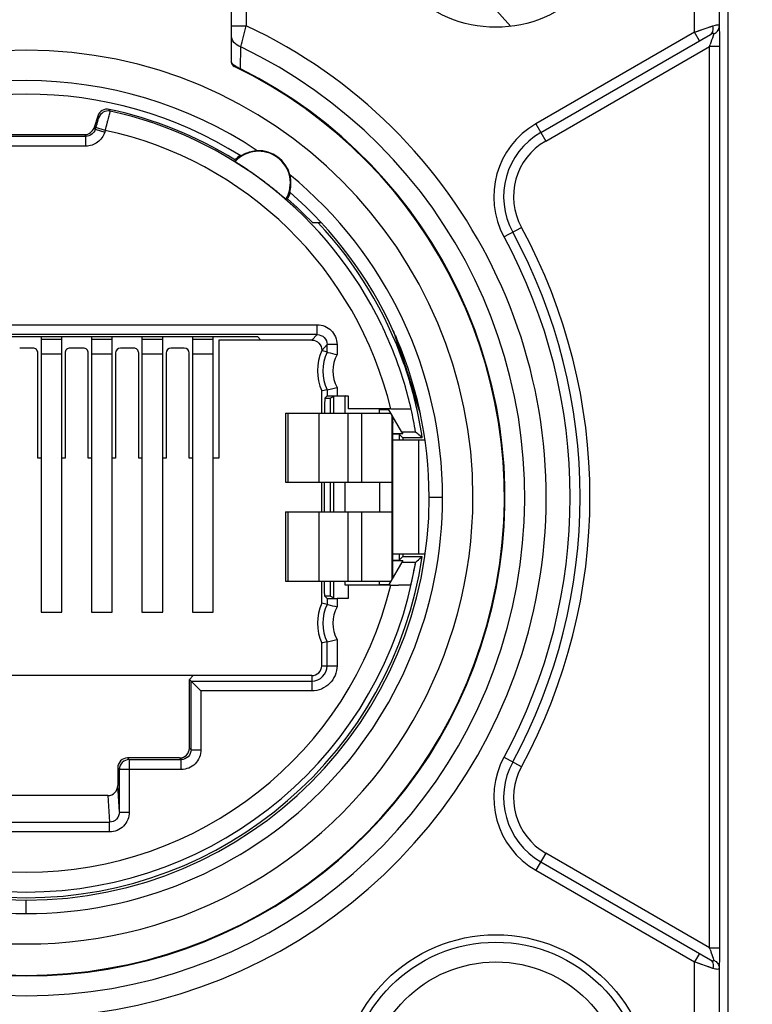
# Model space of a CAD drawing. Header units: millimetres. Extents: x 0 to 420, y 0 to 297.
# Tile 79 of 212: x 184 to 191, y 207 to 217. Entities that reach past the tile are written whole.
import ezdxf

# ---------------------------------------------------------------- set-up
doc = ezdxf.new("R2010")
doc.units = ezdxf.units.MM
doc.header["$LTSCALE"] = 23.1
doc.layers.get('0').update_dxf_attribs({"linetype": 'CONTINUOUS'})
doc.layers.add('DIM_PILOTEES', color=7, linetype='CONTINUOUS')
doc.styles.get("Standard").update_dxf_attribs({"font": 'txt', "width": 0.7})
doc.dimstyles.new('DIMSTYLE_3', dxfattribs={"dimtxt": 2.5, "dimasz": 3.5, "dimexe": 2, "dimexo": 0, "dimtad": 1, "dimdec": 0, "dimlfac": 2, "dimdsep": 46, "dimtxsty": 'Standard', "dimblk": '_FILLED', "dimblk1": '_FILLED', "dimblk2": '_FILLED', "dimcen": 0.09, "dimazin": 2, "dimtp": 0.5, "dimtm": 0.5, "dimtfac": 1, "dimtdec": 0, "dimtofl": 0, "dimtmove": 0, "dimatfit": 3, "dimldrblk": '_FILLED', "dimfxl": 0, "dimtolj": 1, "dimarcsym": 0})

# ---------------------------------------------------------------- blocks, each defined once
blk = doc.blocks.new('_FILLED')
at = {"color": 0, "linetype": 'ByBlock'}
blk.add_solid([(0, 0), (-1, 0.1429), (-1, -0.1429)], dxfattribs=at)
blk = doc.blocks.new('*D5')
at = {"layer": 'DIM_PILOTEES', "color": 2, "linetype": 'Continuous'}
for p, q in [((185.269, 267.0823), (224.7392, 267.0823)), ((222.7392, 267.0823), (222.7392, 228.8073)), ((222.7392, 190.5323), (222.7392, 228.8073)), ((199.0717, 190.5323), (224.7392, 190.5323))]:
    blk.add_line(p, q, dxfattribs=at)
at = {"layer": 'DIM_PILOTEES', "color": 2, "linetype": 'Continuous', "xscale": 3.5, "yscale": 3.5, "zscale": 3.5}
for p, rotation in [((222.7392, 267.0823), 90), ((222.7392, 190.5323), 270)]:
    blk.add_blockref('_FILLED', p, dxfattribs=dict(at, rotation=rotation))
at = {"layer": 'DIM_PILOTEES', "color": 2, "linetype": 'Continuous', "insert": (219.6142, 228.8073), "char_height": 2.5, "width": 16.071429, "attachment_point": 2, "rotation": 90, "line_spacing_factor": 0.9}
blk.add_mtext('{\\ftxt;\\W0.0001;\\H0.0001;\\~}{\\ftxt;\\W2.2857142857;\\H2.5; }{\\ftxt;\\W0.0001;\\H0.0001;\\~}{\\ftxt;\\W0.0001;\\H0.0001;\\~}{\\ftxt;\\W2.0;\\H2.5; }{\\ftxt;\\W0.0001;\\H0.0001;\\~}', dxfattribs=at)

msp = doc.modelspace()

# ---------------------------------------------------------------- linework, layer by layer
at = {"color": 7, "linetype": 'Continuous'}
for p, q in [((185.919, 216.3558), (185.919, 219.8073)), ((186.069, 219.1573), (186.069, 216.7213)), ((190.6022, 216.6571), (190.6022, 217.9573)), ((190.8521, 217.9573), (190.8521, 216.7152)), ((190.944, 205.9573), (190.944, 217.9573)), ((188.745, 216.7164), (188.1937, 217.328)), ((185.919, 216.7213), (186.069, 216.7213)), ((190.6022, 216.6571), (190.7886, 216.7216)), ((190.6022, 216.6571), (188.997, 215.7303)), ((189.047, 215.6437), (190.764, 216.635)), ((190.6522, 216.5705), (190.6022, 216.6571)), ((186.0108, 216.287), (186.0131, 216.5083)), ((189.097, 215.5571), (190.7549, 216.5143)), ((190.8549, 216.5143), (190.7549, 216.5143)), ((190.7549, 207.4002), (190.7549, 216.5143)), ((190.8549, 216.5143), (190.8549, 207.4002)), ((186.0108, 216.287), (186.0112, 216.3236)), ((186.0078, 216.281), (186.0108, 216.287)), ((184.6936, 215.8586), (184.6826, 215.8773)), ((184.5663, 215.8097), (184.5294, 215.6928)), ((184.5663, 215.8096), (184.5771, 215.791)), ((188.997, 215.7303), (189.097, 215.5571)), ((183.2539, 215.6229), (184.4341, 215.6229)), ((184.4341, 215.6229), (184.4464, 215.6061)), ((184.5418, 215.676), (184.5294, 215.6928)), ((184.5418, 215.676), (184.5477, 215.695)), ((184.5418, 215.676), (184.6371, 215.6459)), ((184.6431, 215.6649), (184.5477, 215.695)), ((184.6431, 215.6649), (184.6371, 215.6459)), ((183.2416, 215.6061), (184.4464, 215.6061)), ((184.4464, 215.5061), (184.4464, 215.6061)), ((184.4464, 215.5061), (183.2416, 215.5061)), ((186.4729, 214.9698), (186.4702, 214.9693)), ((186.737, 214.7323), (186.8241, 214.7323)), ((188.6755, 214.5876), (188.8511, 214.6833)), ((180.9015, 213.6997), (186.7865, 213.6997)), ((186.7865, 213.5997), (186.7865, 213.6997)), ((187.5537, 213.6424), (187.666, 213.2969)), ((186.7865, 213.5997), (180.9015, 213.5997)), ((181.5067, 213.5812), (186.1813, 213.5812)), ((183.994, 213.5812), (183.994, 210.7928)), ((183.994, 213.5555), (184.204, 213.5555)), ((184.204, 210.7928), (184.204, 213.5812)), ((184.504, 213.5812), (184.504, 210.7928)), ((184.504, 213.5555), (184.714, 213.5555)), ((184.714, 210.7928), (184.714, 213.5812)), ((185.014, 213.5812), (185.014, 210.7928)), ((185.014, 213.5555), (185.224, 213.5555)), ((185.224, 210.7928), (185.224, 213.5812)), ((185.524, 213.5812), (185.524, 210.7928)), ((185.524, 213.5555), (185.734, 213.5555)), ((185.734, 210.7928), (185.734, 213.5812)), ((186.7315, 213.5448), (185.7908, 213.5448)), ((185.7908, 213.5448), (185.7908, 212.3523)), ((186.1813, 213.5812), (186.2177, 213.5448)), ((186.7865, 213.5997), (186.7315, 213.5448)), ((187.8083, 212.8866), (187.5809, 213.5864)), ((183.9108, 213.464), (183.7772, 213.464)), ((184.4208, 213.464), (184.2872, 213.464)), ((184.9308, 213.464), (184.7972, 213.464)), ((185.4408, 213.464), (185.3072, 213.464)), ((186.8315, 213.4393), (186.8865, 213.4997)), ((186.8865, 213.422), (186.8315, 213.4393)), ((186.9865, 213.4997), (186.8865, 213.4997)), ((186.8865, 213.422), (186.8865, 213.4997)), ((186.9865, 213.4997), (186.9865, 213.3981)), ((183.9608, 212.3523), (183.9608, 213.4141)), ((184.204, 213.4038), (183.994, 213.4038)), ((184.2372, 213.4141), (184.2372, 212.3523)), ((184.4708, 212.3523), (184.4708, 213.4141)), ((184.714, 213.4038), (184.504, 213.4038)), ((184.7472, 213.4141), (184.7472, 212.3523)), ((184.9808, 212.3523), (184.9808, 213.4141)), ((185.224, 213.4038), (185.014, 213.4038)), ((185.2572, 213.4141), (185.2572, 212.3523)), ((185.4908, 212.3523), (185.4908, 213.4141)), ((185.734, 213.4038), (185.524, 213.4038)), ((187.666, 213.2969), (187.7235, 213.12)), ((186.8406, 213.0325), (186.8315, 213.0305)), ((186.8315, 212.8073), (186.8315, 213.0305)), ((186.8865, 213.0425), (186.8406, 213.0325)), ((186.8865, 213.0425), (186.9308, 213.0527)), ((186.8865, 213.0425), (186.8865, 212.9813)), ((186.9865, 213.0664), (186.9865, 212.9821)), ((187.7235, 213.12), (187.8265, 212.8031)), ((186.8624, 212.9572), (186.8865, 212.9813)), ((186.8624, 212.9572), (186.9192, 212.9572)), ((186.9542, 212.9747), (186.9192, 212.9572)), ((187.0705, 212.9794), (186.9542, 212.9747)), ((186.9542, 212.8073), (186.9542, 212.9747)), ((186.9865, 212.9821), (187.099, 212.9821)), ((187.0705, 212.8073), (187.0705, 212.9794)), ((187.099, 212.9821), (187.099, 212.8491)), ((187.5305, 212.8491), (187.099, 212.8491)), ((187.4166, 212.8073), (187.4166, 212.8461)), ((187.418, 212.8432), (187.5103, 212.8432)), ((187.6423, 212.6146), (187.5078, 212.8475)), ((187.5305, 212.8491), (187.5679, 212.849)), ((187.5679, 212.849), (187.6027, 212.8489)), ((186.4641, 212.8073), (187.531, 212.8073)), ((186.4641, 212.8073), (186.4641, 212.1073)), ((186.49, 212.8073), (186.49, 212.1073)), ((186.8053, 212.1073), (186.8053, 212.8073)), ((187.0965, 212.8073), (187.0965, 212.1073)), ((187.239, 212.1073), (187.239, 212.8073)), ((187.5416, 212.789), (187.5416, 212.1073)), ((187.5514, 212.7173), (187.5514, 212.706)), ((187.5514, 211.2073), (187.5514, 212.706)), ((187.5514, 212.5994), (187.6511, 212.5994)), ((187.6189, 212.5911), (187.5514, 212.5938)), ((187.8748, 212.5323), (187.5514, 212.5323)), ((187.6189, 212.5911), (187.6527, 212.5573)), ((187.6189, 212.5323), (187.6189, 212.5911)), ((187.7821, 212.6146), (187.6423, 212.6146)), ((187.6423, 212.6146), (187.6511, 212.5994)), ((187.8493, 212.5573), (187.6527, 212.5573)), ((187.6527, 212.5573), (187.6527, 212.5323)), ((187.8116, 212.5323), (187.8116, 211.3823)), ((187.8493, 212.5573), (187.827, 212.5764)), ((183.994, 212.3523), (183.9608, 212.3523)), ((184.2372, 212.3523), (184.204, 212.3523)), ((184.504, 212.3523), (184.4708, 212.3523)), ((184.7472, 212.3523), (184.714, 212.3523)), ((185.014, 212.3523), (184.9808, 212.3523)), ((185.2572, 212.3523), (185.224, 212.3523)), ((185.524, 212.3523), (185.4908, 212.3523)), ((185.7908, 212.3523), (185.734, 212.3523)), ((186.4641, 212.1073), (187.5416, 212.1073)), ((186.8315, 211.8073), (186.8315, 212.1073)), ((186.8611, 211.8073), (186.8611, 212.1073)), ((186.9166, 212.1073), (186.9166, 211.8073)), ((186.9542, 211.8073), (186.9542, 212.1073)), ((187.0705, 211.8073), (187.0705, 212.1073)), ((187.4166, 212.1073), (187.4166, 211.8073)), ((187.9181, 211.9572), (188.0542, 211.9573)), ((186.4641, 211.8073), (187.5416, 211.8073)), ((186.4641, 211.8073), (186.4641, 211.1073)), ((186.49, 211.8073), (186.49, 211.1073)), ((186.8053, 211.1073), (186.8053, 211.8073)), ((187.0965, 211.8073), (187.0965, 211.1073)), ((187.239, 211.1073), (187.239, 211.8073)), ((187.5416, 211.8073), (187.5416, 211.1255)), ((187.5514, 211.3823), (187.8733, 211.3823)), ((187.6189, 211.3235), (187.6189, 211.3823)), ((187.6189, 211.3235), (187.6527, 211.3573)), ((187.6527, 211.3823), (187.6527, 211.3573)), ((187.6527, 211.3573), (187.8493, 211.3573)), ((187.84, 211.3493), (187.8493, 211.3573)), ((187.6511, 211.3151), (187.5078, 211.067)), ((187.5514, 211.3207), (187.6189, 211.3235)), ((187.5514, 211.3151), (187.6511, 211.3151)), ((187.6423, 211.2999), (187.7807, 211.2999)), ((187.7807, 211.2999), (187.7823, 211.3001)), ((186.4641, 211.1073), (187.531, 211.1073)), ((186.8315, 210.884), (186.8315, 211.1073)), ((186.9542, 210.9398), (186.9542, 211.1073)), ((187.0705, 211.0681), (187.0705, 211.1073)), ((187.0949, 211.0672), (187.0705, 211.0681)), ((187.5305, 211.0655), (187.099, 211.0655)), ((187.099, 211.0655), (187.099, 210.9324)), ((187.4166, 211.0685), (187.4166, 211.1073)), ((187.5103, 211.0713), (187.418, 211.0713)), ((187.7347, 211.067), (187.7328, 211.0669)), ((186.9192, 210.9573), (186.8624, 210.9573)), ((186.8624, 210.9573), (186.8865, 210.9333)), ((186.8865, 210.9333), (186.8865, 210.872)), ((186.9192, 210.9573), (186.9542, 210.9398)), ((187.099, 210.9324), (186.9865, 210.9324)), ((186.9865, 210.9324), (186.9865, 210.8481)), ((183.994, 210.7928), (184.204, 210.7928)), ((184.504, 210.7928), (184.714, 210.7928)), ((185.014, 210.7928), (185.224, 210.7928)), ((185.524, 210.7928), (185.734, 210.7928)), ((186.8406, 210.4825), (186.8315, 210.4805)), ((186.8315, 210.2523), (186.8315, 210.4805)), ((186.8865, 210.4925), (186.8406, 210.4825)), ((186.8865, 210.4925), (186.9307, 210.5027)), ((186.8865, 210.2523), (186.8865, 210.4925)), ((186.9865, 210.5164), (186.9865, 210.2522)), ((186.8315, 210.2523), (186.8865, 210.2523)), ((186.8865, 210.2523), (186.9865, 210.2523)), ((186.7315, 210.1523), (180.9565, 210.1523)), ((185.5324, 210.1523), (185.494, 210.1139)), ((186.7315, 210.1523), (186.7315, 209.9973)), ((185.494, 210.1139), (185.6106, 209.9973)), ((185.494, 209.4198), (185.494, 210.1139)), ((185.5106, 210.0973), (186.7315, 210.0973)), ((185.5106, 209.4032), (185.5106, 210.0973)), ((186.7315, 209.9973), (185.6106, 209.9973)), ((185.6106, 209.9973), (185.6106, 209.4032)), ((185.5106, 209.4032), (185.494, 209.4198)), ((185.5106, 209.4032), (185.6106, 209.4032)), ((185.394, 209.3198), (184.869, 209.3198)), ((184.8856, 209.3032), (184.869, 209.3198)), ((184.8856, 209.3032), (185.4106, 209.3032)), ((184.8856, 209.3032), (184.8856, 208.7735)), ((185.394, 209.3198), (185.4106, 209.3032)), ((185.4106, 209.2032), (185.4106, 209.3032)), ((188.8511, 209.2312), (188.6755, 209.3269)), ((184.769, 209.2198), (184.7856, 209.2032)), ((184.769, 209.2198), (184.769, 209.0406)), ((185.4106, 209.2032), (184.7856, 209.2032)), ((184.7856, 208.7735), (184.7856, 209.2032)), ((184.7856, 208.7735), (184.769, 209.0406)), ((184.6691, 208.9398), (183.0189, 208.9398)), ((184.6691, 208.9398), (184.6858, 208.6708)), ((184.7856, 208.7735), (184.8856, 208.7735)), ((183.0022, 208.6708), (184.6858, 208.6708)), ((184.6858, 208.5717), (184.6858, 208.6708)), ((184.6858, 208.5717), (183.0022, 208.5717)), ((189.097, 208.3574), (188.997, 208.1842)), ((190.7549, 207.4002), (189.097, 208.3574)), ((189.047, 208.2708), (190.764, 207.2795)), ((188.997, 208.1842), (190.6022, 207.2574)), ((183.844, 207.7462), (183.844, 207.8833)), ((190.7549, 207.4002), (190.8549, 207.4002)), ((190.6522, 207.344), (190.6022, 207.2574)), ((190.7886, 207.1929), (190.6022, 207.2574)), ((190.6022, 205.9573), (190.6022, 207.2574)), ((190.8521, 207.1993), (190.8521, 205.9573))]:
    msp.add_line(p, q, dxfattribs=at)
for points in [[(190.7356, 216.7033), (190.7637, 216.7129), (190.7886, 216.7216)], [(190.6022, 216.6571), (190.6376, 216.6694), (190.672, 216.6812)], [(185.5106, 210.0973), (185.5125, 210.0952), (185.5181, 210.0897), (185.5271, 210.0807), (185.5392, 210.0686), (185.554, 210.0538)], [(185.5712, 210.0367), (185.5903, 210.0179), (185.6106, 209.9973)], [(190.672, 207.2333), (190.6376, 207.2451), (190.6022, 207.2574)], [(190.7886, 207.1929), (190.7637, 207.2016), (190.7356, 207.2112)]]:
    msp.add_lwpolyline(points, dxfattribs=at)
for centre, radius in [((188.594, 217.9573), 1.25), ((188.594, 205.9573), 1.575), ((188.594, 205.9573), 1.5), ((188.594, 205.9573), 1.3)]:
    msp.add_circle(centre, radius, dxfattribs=at)
for centre, radius, start, end in [((183.844, 211.9573), 5.258, 115.03448, 64.96551), ((162.3707, 222.8252), 24.4717, 345.04072, 345.55635), ((190.7546, 216.7361), 0.1053, 293.16122, 302.80562), ((183.844, 211.9573), 5.0415, 115.48342, 64.51656), ((185.4009, 218.3689), 5.6661, 340.89356, 341.08278), ((183.844, 211.9573), 4.5179, 0, 180), ((183.844, 211.9573), 4.835, 115.7881, 64.20995), ((185.969, 216.3558), 0.05, 180, 244.60469), ((183.844, 211.9573), 4.8417, 116.58607, 63.41393), ((183.844, 211.9573), 4.2102, 56.28828, 123.71172), ((183.844, 211.9573), 4.0742, 57.84246, 122.15754), ((184.6623, 215.7784), 0.101, 78.39424, 161.98527), ((184.6725, 215.7609), 0.1, 77.8066, 162.50983), ((183.844, 211.9573), 4.0088, 58.23201, 77.92507), ((183.844, 211.9573), 3.9928, 25.81765, 77.71423), ((189.422, 214.9942), 0.85, 120, 208.57129), ((183.844, 211.9573), 3.7928, 13.59914, 77.83674), ((189.422, 214.9942), 0.75, 120, 208.57129), ((189.422, 214.9942), 0.65, 119.99974, 208.57129), ((186.1935, 215.1325), 0.3212, 329.47739, 137.52237), ((186.1933, 215.1321), 0.3276, 14.7992, 92.2008), ((186.1935, 215.1325), 0.3338, 123.68647, 135.73391), ((187.0743, 215.5029), 1.1282, 186.99572, 187.81673), ((183.844, 211.9573), 4.2102, 0, 50.71172), ((186.1935, 215.1325), 0.3338, 331.26609, 343.37375), ((183.844, 211.9573), 4.0742, 0, 49.15666), ((186.2817, 216.133), 1.1789, 279.33415, 279.98792), ((183.844, 211.9573), 4.0088, 43.80714, 48.76799), ((183.844, 211.9573), 4.05, 19.31597, 43.25017), ((183.8453, 211.9573), 5.6, 331.42871, 28.57129), ((183.8453, 211.9573), 5.7, 331.42871, 28.57129), ((183.8453, 211.9573), 5.5, 331.42871, 28.57129), ((184.1147, 212.0861), 3.693, 25.3093, 25.84689), ((183.8504, 211.9604), 3.9857, 20.49268, 25.31943), ((184.2872, 213.4141), 0.05, 89.98282, 180.01898), ((187.289, 213.2323), 0.5, 155.62982, 203.79427), ((187.289, 213.2323), 0.445, 154.75565, 205.24464), ((187.289, 213.2323), 0.345, 151.26082, 208.73932), ((183.8476, 211.9597), 3.9885, 12.8634, 20.48715), ((186.1916, 216.1795), 3.213, 283.3001, 284.32283), ((183.844, 211.9573), 4.05, 8.51962, 16.68408), ((183.844, 211.9573), 3.9926, 9.47682, 12.88538), ((178.7912, 212.7127), 8.7603, 0.03021, 0.33147), ((180.8846, 204.4716), 10.6717, 49.41727, 49.73416), ((183.8437, 211.9572), 4.5179, 179.99882, 0.00118), ((183.8437, 211.9572), 4.211, 179.99885, 270.00314), ((183.844, 211.9573), 4.075, 180.00018, 360), ((183.8442, 211.9572), 4.211, 269.99675, 0.00115), ((183.844, 211.9573), 4.05, 188.51962, 351.48038), ((180.885, 219.4428), 10.6714, 310.26647, 310.67343), ((183.844, 211.9573), 3.9928, 189.47338, 350.52662), ((183.844, 211.9573), 3.9913, 347.11146, 350.52), ((178.0581, 211.2057), 9.4933, 359.61634, 0.00914), ((183.844, 211.9573), 3.7928, 193.59914, 346.40086), ((187.534, 232.7147), 21.6492, 269.99064, 270.19476), ((187.289, 210.6823), 0.5, 156.20573, 203.79427), ((185.916, 206.5336), 4.4457, 77.39057, 78.11575), ((187.289, 210.6823), 0.445, 154.75536, 205.24439), ((187.289, 210.6823), 0.345, 151.26072, 208.74121), ((186.1908, 213.6343), 3.2179, 283.29365, 284.31528), ((186.7315, 210.2523), 0.155, 270.00029, 359.99989), ((186.7315, 210.2523), 0.1, 269.99983, 359.99988), ((184.8856, 209.2032), 0.1, 90.00436, 179.99619), ((189.422, 208.9204), 0.85, 151.42871, 240), ((189.422, 208.9204), 0.75, 151.42871, 240), ((189.422, 208.9204), 0.65, 151.42871, 240.00012), ((185.4102, 205.5488), 5.6563, 18.91676, 19.10633), ((190.7549, 207.1792), 0.1045, 57.12664, 66.8244)]:
    msp.add_arc(centre, radius, start, end, dxfattribs=at)
for centre, major_axis, ratio, start_param, end_param in [((184.4341, 215.7229), (-0.0591, 0.0806), 0.999941, 8.792124, 10.057432), ((184.7972, 213.414), (-0.0354, 0.0354), 0.999924, -0.78536, 0.78536), ((185.3072, 213.414), (0.0354, -0.0354), 0.999924, 2.356233, 3.926953), ((185.4408, 213.414), (0.0354, 0.0354), 0.999924, 5.497825, 7.068545), ((186.8625, 212.8073), (0, 0.15), 0.008727, 0.008718, 1.570796), ((186.9192, 212.8073), (0, 0.15), 0.017455, 6.291903, 7.853982), ((185.394, 209.4198), (0.0707, -0.0707), 0.999924, -0.78536, 0.785398), ((184.869, 209.2198), (0.0707, -0.0707), 0.999924, 8.63938, 10.210176), ((184.669, 209.0407), (-0.0063, 0.1008), 0.990231, -3.203004, -1.633422)]:
    msp.add_ellipse(centre, major_axis=major_axis, ratio=ratio, start_param=start_param, end_param=end_param, dxfattribs=at)
for points, knots in [([(190.764, 216.635), (190.7763, 216.6421), (190.7956, 216.6717), (190.7929, 216.7047), (190.7886, 216.7216)], [0, 0, 0, 0, 0.448841, 1, 1, 1, 1]), ([(190.7886, 216.7216), (190.7972, 216.7247), (190.8124, 216.7293), (190.8322, 216.7331), (190.8488, 216.7291), (190.8518, 216.7195), (190.8521, 216.7152)], [0, 0, 0, 0, 0.371942, 0.644663, 0.825902, 1, 1, 1, 1]), ([(190.8117, 216.6476), (190.8232, 216.6551), (190.8435, 216.6746), (190.8519, 216.7019), (190.8521, 216.7152)], [0, 0, 0, 0, 0.50804, 1, 1, 1, 1]), ([(190.8521, 216.7152), (190.8527, 216.7025), (190.8545, 216.6356), (190.8548, 216.5686), (190.8549, 216.5143)], [0, 0, 0, 0, 0.189729, 1, 1, 1, 1]), ([(186.0131, 216.5083), (185.987, 216.5171), (185.9396, 216.5468), (185.919, 216.6004), (185.919, 216.6255)], [0, 0, 0, 0, 0.523373, 1, 1, 1, 1]), ([(190.796, 216.6393), (190.7941, 216.6325), (190.7829, 216.5965), (190.7709, 216.5608), (190.761, 216.532)], [0, 0, 0, 0, 0.18879, 1, 1, 1, 1]), ([(190.764, 216.635), (190.769, 216.6379), (190.7779, 216.6423), (190.7875, 216.6478), (190.7977, 216.6472), (190.7967, 216.6415), (190.796, 216.6393)], [0, 0, 0, 0, 0.414695, 0.698746, 0.838071, 1, 1, 1, 1]), ([(185.9712, 216.3069), (185.9586, 216.3141), (185.9398, 216.3259), (185.9237, 216.3425), (185.9205, 216.3498)], [0, 0, 0, 0, 0.645632, 1, 1, 1, 1]), ([(186.0108, 216.287), (186.0073, 216.2885), (185.9938, 216.2946), (185.9807, 216.3015), (185.9712, 216.3069)], [0, 0, 0, 0, 0.260878, 1, 1, 1, 1]), ([(184.6431, 215.6649), (184.6497, 215.6894), (184.6592, 215.7251), (184.671, 215.7705), (184.6787, 215.7994), (184.6846, 215.8232), (184.6898, 215.841), (184.6914, 215.8521), (184.6939, 215.8573), (184.6936, 215.8586)], [0, 0, 0, 0, 0.380238, 0.55237, 0.703441, 0.827833, 0.920973, 0.979016, 1, 1, 1, 1]), ([(184.5477, 215.695), (184.5516, 215.7071), (184.5585, 215.7295), (184.568, 215.7589), (184.5732, 215.7789), (184.5769, 215.7883), (184.5771, 215.791)], [0, 0, 0, 0, 0.37988, 0.70081, 0.92142, 1, 1, 1, 1]), ([(184.6371, 215.6459), (184.631, 215.6259), (184.612, 215.5873), (184.5661, 215.5429), (184.5099, 215.5123), (184.4674, 215.5063), (184.4464, 215.5061)], [0, 0, 0, 0, 0.249898, 0.499927, 0.749893, 1, 1, 1, 1]), ([(186.0127, 215.4068), (186.0129, 215.4066), (186.014, 215.4077), (186.0163, 215.4085), (186.0204, 215.4113), (186.0288, 215.4161), (186.043, 215.4239), (186.0639, 215.4336), (186.0893, 215.4433), (186.1283, 215.4544), (186.1595, 215.4586), (186.1807, 215.4595)], [0, 0, 0, 0, 0.004622, 0.0196, 0.046514, 0.083763, 0.185107, 0.317686, 0.472968, 0.642595, 1, 1, 1, 1]), ([(186.4702, 214.9693), (186.4696, 214.9692), (186.4679, 214.9714), (186.464, 214.9737), (186.4579, 214.9791), (186.4452, 214.9893), (186.4243, 215.0069), (186.3935, 215.0321), (186.3562, 215.0624), (186.2978, 215.1086), (186.2198, 215.168), (186.1402, 215.2253), (186.0789, 215.2676), (186.0391, 215.2944), (186.006, 215.3164), (185.983, 215.3313), (185.9696, 215.3405), (185.9626, 215.3447), (185.9592, 215.3478), (185.9567, 215.3488), (185.9566, 215.3494)], [0, 0, 0, 0, 0.002835, 0.010528, 0.023015, 0.040153, 0.087583, 0.150746, 0.226936, 0.312944, 0.499998, 0.687053, 0.773061, 0.849253, 0.912416, 0.959847, 0.976985, 0.989473, 0.997165, 1, 1, 1, 1]), ([(186.518, 215.0872), (186.5192, 215.0967), (186.523, 215.1396), (186.5185, 215.1834), (186.51, 215.2158)], [0, 0, 0, 0, 0.222823, 1, 1, 1, 1]), ([(186.5087, 215.0397), (186.5079, 215.0404), (186.5112, 215.0452), (186.5107, 215.0487), (186.5114, 215.0516)], [0, 0, 0, 0, 0.252733, 1, 1, 1, 1]), ([(186.5114, 215.0516), (186.512, 215.0539), (186.5146, 215.0657), (186.5167, 215.0775), (186.518, 215.0872)], [0, 0, 0, 0, 0.194593, 1, 1, 1, 1]), ([(186.7865, 213.6997), (186.8125, 213.6996), (186.8651, 213.6895), (186.9094, 213.6595), (186.9279, 213.6412)], [0, 0, 0, 0, 0.500006, 1, 1, 1, 1]), ([(186.9279, 213.6412), (186.9462, 213.6227), (186.9762, 213.5784), (186.9863, 213.5258), (186.9865, 213.4997)], [0, 0, 0, 0, 0.499997, 1, 1, 1, 1]), ([(186.7315, 213.5448), (186.7578, 213.5448), (186.8126, 213.5216), (186.8333, 213.4657), (186.8318, 213.4393)], [0, 0, 0, 0, 0.499409, 1, 1, 1, 1]), ([(186.7865, 213.5997), (186.8119, 213.5997), (186.8646, 213.5779), (186.8865, 213.5252), (186.8865, 213.4997)], [0, 0, 0, 0, 0.5, 1, 1, 1, 1]), ([(186.8865, 213.422), (186.8891, 213.4214), (186.9226, 213.4139), (186.9559, 213.406), (186.9865, 213.3981)], [0, 0, 0, 0, 0.080397, 1, 1, 1, 1]), ([(186.8865, 212.9813), (186.8869, 212.9818), (186.8901, 212.981), (186.8953, 212.982), (186.9047, 212.9816), (186.9226, 212.9821), (186.9503, 212.982), (186.9738, 212.9821), (186.9865, 212.9821)], [0, 0, 0, 0, 0.020723, 0.078592, 0.171578, 0.295872, 0.619201, 1, 1, 1, 1]), ([(187.6027, 212.8489), (187.6323, 212.8489), (187.6765, 212.8481), (187.7208, 212.8485), (187.7354, 212.8475)], [0, 0, 0, 0, 0.669664, 1, 1, 1, 1]), ([(187.5433, 211.8073), (187.5436, 211.8073), (187.5433, 211.8088), (187.5438, 211.8104), (187.5437, 211.8143), (187.544, 211.8216), (187.5441, 211.8342), (187.5443, 211.8525), (187.5444, 211.875), (187.5446, 211.9103), (187.5447, 211.9572), (187.5446, 212.0042), (187.5444, 212.0395), (187.5443, 212.062), (187.5441, 212.0803), (187.544, 212.0929), (187.5437, 212.1002), (187.5438, 212.1041), (187.5433, 212.1057), (187.5436, 212.1073), (187.5433, 212.1073)], [0, 0, 0, 0, 0.002473, 0.009721, 0.021651, 0.038158, 0.084378, 0.146546, 0.222264, 0.308686, 0.499944, 0.691225, 0.777677, 0.853422, 0.915619, 0.961858, 0.978363, 0.990289, 0.99753, 1, 1, 1, 1]), ([(186.8617, 210.983), (186.8616, 210.991), (186.8612, 211.0324), (186.8611, 211.0738), (186.8611, 211.1073)], [0, 0, 0, 0, 0.192895, 1, 1, 1, 1]), ([(186.9166, 211.1073), (186.9166, 211.0882), (186.9167, 211.0606), (186.917, 211.0254), (186.9172, 211.0029), (186.9179, 210.9848), (186.9176, 210.9704), (186.9193, 210.9629), (186.9183, 210.9577), (186.9192, 210.9573)], [0, 0, 0, 0, 0.380578, 0.55278, 0.703836, 0.828134, 0.921129, 0.979022, 1, 1, 1, 1]), ([(187.7328, 211.0669), (187.7276, 211.0666), (187.6859, 211.0659), (187.6441, 211.0657), (187.6076, 211.0656)], [0, 0, 0, 0, 0.12511, 1, 1, 1, 1]), ([(186.8624, 210.9573), (186.862, 210.9577), (186.8626, 210.9603), (186.8618, 210.9649), (186.862, 210.9731), (186.8618, 210.9793), (186.8617, 210.983)], [0, 0, 0, 0, 0.070298, 0.263197, 0.575174, 1, 1, 1, 1]), ([(186.8865, 210.9333), (186.8869, 210.9327), (186.8901, 210.9336), (186.8953, 210.9326), (186.9047, 210.9329), (186.9226, 210.9324), (186.9503, 210.9325), (186.9738, 210.9324), (186.9865, 210.9324)], [0, 0, 0, 0, 0.020656, 0.078424, 0.171379, 0.295701, 0.619143, 1, 1, 1, 1]), ([(186.8865, 210.872), (186.8891, 210.8714), (186.9226, 210.864), (186.9559, 210.856), (186.9865, 210.8481)], [0, 0, 0, 0, 0.080397, 1, 1, 1, 1]), ([(186.9865, 210.2522), (186.9856, 210.2192), (186.9733, 210.1521), (186.9154, 210.0684), (186.8316, 210.0105), (186.7646, 209.9981), (186.7315, 209.9973)], [0, 0, 0, 0, 0.250046, 0.500003, 0.749961, 1, 1, 1, 1]), ([(185.5106, 209.4032), (185.5106, 209.3777), (185.4887, 209.325), (185.436, 209.3032), (185.4106, 209.3032)], [0, 0, 0, 0, 0.5, 1, 1, 1, 1]), ([(185.6106, 209.4032), (185.6104, 209.3772), (185.6003, 209.3246), (185.5703, 209.2802), (185.552, 209.2617)], [0, 0, 0, 0, 0.500006, 1, 1, 1, 1]), ([(185.552, 209.2617), (185.5335, 209.2434), (185.4892, 209.2134), (185.4366, 209.2033), (185.4106, 209.2032)], [0, 0, 0, 0, 0.499997, 1, 1, 1, 1]), ([(184.8856, 208.7735), (184.8849, 208.7474), (184.8757, 208.6945), (184.8306, 208.6281), (184.7648, 208.5819), (184.7119, 208.5725), (184.6858, 208.5717)], [0, 0, 0, 0, 0.250059, 0.499986, 0.749903, 1, 1, 1, 1]), ([(184.7856, 208.7735), (184.7856, 208.7477), (184.7654, 208.6937), (184.7117, 208.6708), (184.6858, 208.6708)], [0, 0, 0, 0, 0.499299, 1, 1, 1, 1]), ([(190.761, 207.3825), (190.7646, 207.372), (190.7767, 207.3364), (190.7886, 207.3007), (190.796, 207.2752)], [0, 0, 0, 0, 0.295539, 1, 1, 1, 1]), ([(190.8549, 207.4002), (190.8549, 207.3807), (190.8546, 207.3137), (190.8542, 207.2467), (190.8521, 207.1993)], [0, 0, 0, 0, 0.291085, 1, 1, 1, 1]), ([(190.764, 207.2795), (190.7682, 207.2771), (190.7762, 207.2727), (190.7854, 207.2682), (190.7974, 207.2656), (190.7966, 207.2728), (190.796, 207.2752)], [0, 0, 0, 0, 0.343893, 0.635012, 0.823575, 1, 1, 1, 1]), ([(190.764, 207.2795), (190.7759, 207.2726), (190.7955, 207.2435), (190.793, 207.2102), (190.7886, 207.1929)], [0, 0, 0, 0, 0.434472, 1, 1, 1, 1]), ([(190.8116, 207.2669), (190.8234, 207.2593), (190.8437, 207.2397), (190.8519, 207.2123), (190.8521, 207.1993)], [0, 0, 0, 0, 0.518402, 1, 1, 1, 1]), ([(190.8521, 207.1993), (190.8518, 207.195), (190.8488, 207.1855), (190.8322, 207.1815), (190.8124, 207.1851), (190.7971, 207.1897), (190.7886, 207.1929)], [0, 0, 0, 0, 0.173333, 0.354821, 0.627667, 1, 1, 1, 1])]:
    msp.add_open_spline(points, degree=3, knots=knots, dxfattribs=at)
for points in [[(185.9205, 216.3498), (185.9196, 216.3517), (185.919, 216.3538), (185.919, 216.3558)], [(184.5053, 215.6255), (184.4886, 215.6133), (184.4671, 215.6061), (184.4464, 215.6061)], [(184.5418, 215.676), (184.5355, 215.6562), (184.522, 215.6378), (184.5053, 215.6255)], [(183.9461, 213.4494), (183.9371, 213.4584), (183.9235, 213.464), (183.9108, 213.464)], [(183.9608, 213.4141), (183.9608, 213.4268), (183.9551, 213.4404), (183.9461, 213.4494)], [(184.4561, 213.4494), (184.4471, 213.4584), (184.4335, 213.464), (184.4208, 213.464)], [(184.4708, 213.4141), (184.4708, 213.4268), (184.4651, 213.4404), (184.4561, 213.4494)], [(184.9661, 213.4494), (184.9571, 213.4584), (184.9435, 213.464), (184.9308, 213.464)], [(184.9808, 213.4141), (184.9808, 213.4268), (184.9751, 213.4404), (184.9661, 213.4494)]]:
    msp.add_open_spline(points, degree=3, dxfattribs=at)

# ---------------------------------------------------------------- dimensions: what is measured, and where the dimension line sits
at = {"layer": 'DIM_PILOTEES', "color": 2, "linetype": 'Continuous'}
dim = msp.add_linear_dim(base=(222.7392, 267.0823), p1=(199.0717, 190.5323), p2=(185.269, 267.0823), angle=90, text='{\\ftxt;\\W0.0001;\\H0.0001;\\~}{\\ftxt;\\W2.2857142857;\\H2.5; }{\\ftxt;\\W0.0001;\\H0.0001;\\~}{\\ftxt;\\W0.0001;\\H0.0001;\\~}{\\ftxt;\\W2.0;\\H2.5; }{\\ftxt;\\W0.0001;\\H0.0001;\\~}', dimstyle='DIMSTYLE_3', dxfattribs=at)
dim.commit()
dim.dimension.update_dxf_attribs({"geometry": '*D5', "text_midpoint": (222.7392, 229.1644), "dimtype": 160})

doc.saveas('drawing.dxf')
